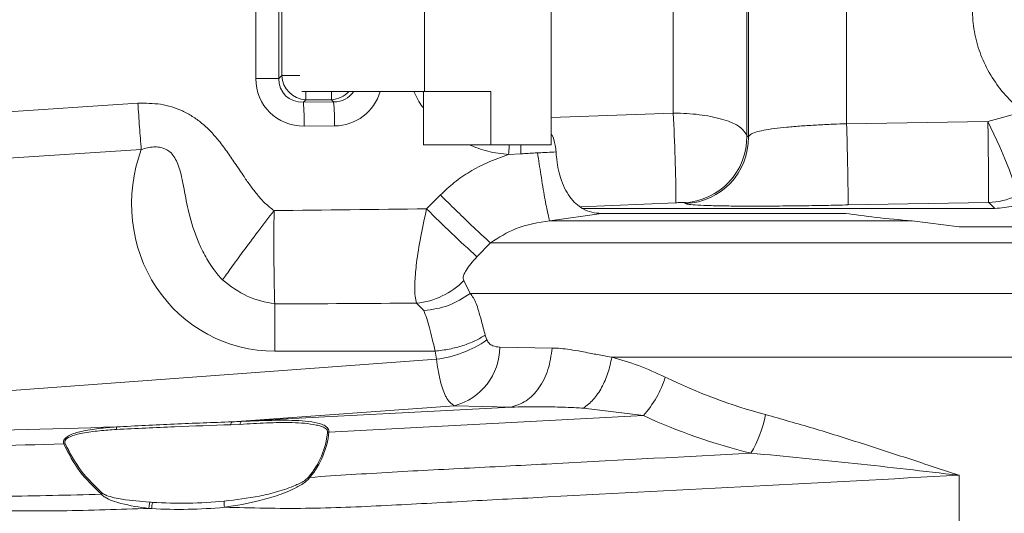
# Model space of a CAD drawing. Header units: millimetres. Extents: x 0 to 16820, y 0 to 11880.
# Tile 28 of 99: x 3788 to 3908, y 6269 to 6329. Entities that reach past the tile are written whole.
import ezdxf

# ---------------------------------------------------------------- set-up
doc = ezdxf.new("R2010")
doc.units = ezdxf.units.MM
doc.header["$LTSCALE"] = 20
doc.styles.add('SLDTEXTSTYLE0', font='TXT', dxfattribs={"width": 0.605})
doc.dimstyles.new('SLDDIMSTYLE1', dxfattribs={"dimtxt": 140, "dimasz": 100, "dimexe": 0, "dimexo": 0.0625, "dimgap": 35, "dimtad": 1, "dimtoh": 1, "dimdec": 4, "dimlfac": 20, "dimzin": 12, "dimdsep": 46, "dimtxsty": 'SLDTEXTSTYLE0', "dimsah": 1, "dimcen": 0.09, "dimadec": 1, "dimazin": 0, "dimtfac": 1, "dimtofl": 0, "dimtmove": 0, "dimatfit": 3, "dimfxl": 0, "dimfrac": 2, "dimtolj": 1, "dimtzin": 12, "dimarcsym": 0})

# ---------------------------------------------------------------- blocks, each defined once
blk = doc.blocks.new('*D5')
at = {"color": 7, "linetype": 'Continuous', "lineweight": 0}
for p, q in [((1293.27, 6330.23), (473.82, 6330.23)), ((4279.76, 6330.23), (5099.21, 6330.23))]:
    blk.add_line(p, q, dxfattribs=at)
blk.add_arc((2786.51, 6330.23), 2282.69, 180, 0, dxfattribs=at)
for points in [[(503.82, 6330.23), (491.01, 6229.93), (521, 6230.59)], [(5069.21, 6330.23), (5052.02, 6230.59), (5082.02, 6229.93)]]:
    blk.add_solid(points, dxfattribs=at)
at = {"color": 7, "linetype": 'Continuous', "lineweight": 0, "char_height": 140, "attachment_point": 1, "style": 'SLDTEXTSTYLE0'}
for s, insert in [('180°', (2619.58, 4228.01)), ('-', (2555.62, 4228.01))]:
    blk.add_mtext(s, dxfattribs=dict(at, insert=insert))

msp = doc.modelspace()

# ---------------------------------------------------------------- linework, layer by layer
at = {"color": 7, "linetype": 'Continuous', "lineweight": 0}
for p, q in [((3852.8681975, 6313.7342175), (3852.8681975, 6346.7342175)), ((3837.4210986, 6320.2342175), (3837.4210986, 6340.2342175)), ((3837.4210986, 6320.2342175), (3822.4648436, 6320.2342175)), ((3837.2863231, 6313.7342175), (3837.2863231, 6320.2342175)), ((3845.5075044, 6320.2342175), (3837.4210986, 6320.2342175)), ((3845.5075044, 6313.7342175), (3845.5075044, 6320.2342175)), ((3845.5075044, 6313.7342175), (3837.2863231, 6313.7342175)), ((3852.8681975, 6313.7342175), (3845.5075044, 6313.7342175)), ((3856.6135818, 6305.9569506), (3906.9863501, 6305.9569506)), ((3858.9934243, 6305.3525826), (3888.78772, 6305.3525826)), ((3896.9147937, 6304.4407106), (3902.6256434, 6303.7342175)), ((3902.6256434, 6303.7342175), (3916.5138564, 6303.7342175))]:
    msp.add_line(p, q, dxfattribs=at)
at = {"color": 8, "linetype": 'Continuous', "lineweight": 0}
for p, q in [((3876.7292583, 6345.659134), (3876.7292583, 6314.809301)), ((3876.9178768, 6314.6818635), (3876.9178768, 6345.7865716)), ((3888.9014312, 6344.1668514), (3888.9014312, 6316.3015836)), ((3867.7415925, 6317.5831106), (3867.7415925, 6342.8853245)), ((3816.8474634, 6321.8320116), (3816.8474634, 6338.6364234)), ((3819.6772077, 6338.6364234), (3819.6772077, 6321.8320116)), ((3820.0087657, 6322.1635696), (3820.0087657, 6338.3048654)), ((3819.6772077, 6321.8320116), (3820.0087657, 6322.1635696)), ((3820.0087657, 6322.1635696), (3822.2145876, 6322.1635696)), ((3819.6772077, 6321.8320116), (3816.8474634, 6321.8320116)), ((3822.9432085, 6319.2291268), (3822.9432085, 6320.2342175)), ((3826.0845043, 6319.2291268), (3826.0845043, 6320.2342175)), ((3772.4635897, 6316.823392), (3802.4683192, 6318.7939951)), ((3822.9432085, 6319.2291268), (3822.6555389, 6318.9414572)), ((3822.6555389, 6318.9414572), (3826.3447899, 6318.9688412)), ((3826.0845043, 6319.2291268), (3822.9432085, 6319.2291268)), ((3826.3447899, 6318.9688412), (3826.0845043, 6319.2291268)), ((3852.8681975, 6317.0540378), (3867.7415925, 6317.5831106)), ((3906.1234415, 6316.5745172), (3910.4373432, 6317.7492823)), ((3826.4494884, 6316.0343984), (3822.7602373, 6316.0070144)), ((3888.9014312, 6316.3015836), (3906.1234415, 6316.5745172)), ((3876.7292583, 6314.809301), (3876.9178768, 6314.6818635)), ((3802.8871131, 6313.1603363), (3772.1237535, 6311.1399091)), ((3849.18496, 6312.6320419), (3847.686322, 6312.5363502)), ((3837.6834813, 6305.9053862), (3839.3560778, 6307.6032724)), ((3868.0789056, 6306.6604843), (3856.4859121, 6306.1539109)), ((3869.2488879, 6306.5531777), (3869.0721904, 6306.6701747)), ((3906.2211277, 6306.7013844), (3889.0913654, 6306.3908048)), ((3858.9934243, 6305.3525826), (3852.6994662, 6304.4407106)), ((3852.6994662, 6304.4407106), (3896.9147937, 6304.4407106)), ((3845.4617296, 6301.7580245), (3843.8201777, 6300.0601383)), ((3916.5138564, 6301.7580245), (3845.4617296, 6301.7580245)), ((3842.240143, 6297.1706511), (3843.0032956, 6295.6006331)), ((3843.0032956, 6295.6006331), (4016.6384826, 6295.6006331)), ((3819.1653142, 6288.5440025), (3819.1653142, 6294.3038233)), ((3837.3550774, 6293.5020793), (3836.4554733, 6294.3992324)), ((3844.8337089, 6290.5026527), (3845.0325972, 6289.9100893)), ((3838.7149403, 6288.5440025), (3819.1653142, 6288.5440025)), ((3838.8741912, 6287.5563969), (3838.7149403, 6288.5440025)), ((3846.6061248, 6289.029573), (3852.9956731, 6288.9263965)), ((3754.7737229, 6281.3878676), (3838.8741912, 6287.5563969)), ((4004.9705989, 6287.8069692), (3860.2584403, 6287.8069692)), ((3841.0750777, 6281.894498), (3815.105191, 6279.9896809)), ((3815.105191, 6279.9896809), (3847.9796954, 6281.7225373)), ((3847.9796954, 6281.7225373), (3841.0750777, 6281.894498)), ((3864.1132476, 6280.6787194), (3856.812416, 6281.5815761)), ((3813.9507635, 6279.9220694), (3815.0757726, 6279.9719588)), ((3864.1132476, 6280.6787194), (3825.773627, 6278.6577899)), ((3814.9317431, 6279.6160331), (3813.8150972, 6279.5653229)), ((3902.6371481, 6273.4006265), (3902.6371481, 6252.5423859)), ((3798.0220878, 6271.0958064), (3798.1763534, 6271.1901643))]:
    msp.add_line(p, q, dxfattribs=at)
at = {"color": 8, "linetype": 'Continuous', "lineweight": 0, "flags": 128}
for points in [[(3906.1234415, 6316.5745172), (3906.8650385, 6315.0407861), (3907.5726178, 6313.4909833), (3908.213722, 6311.9961998), (3908.758943, 6310.6250028), (3909.1832712, 6309.4402903), (3909.4672421, 6308.4964061), (3909.5978298, 6307.8366472), (3909.569044, 6307.4912773)], [(3906.1234415, 6316.5745172), (3906.145108, 6314.8348968), (3906.1657329, 6313.0883306), (3906.1843247, 6311.4187847), (3906.1999895, 6309.906522), (3906.2119743, 6308.6242444), (3906.2197028, 6307.633597), (3906.2228037, 6306.9822052), (3906.2211277, 6306.7013844)]]:
    msp.add_lwpolyline(points, dxfattribs=at)
at = {"color": 7, "linetype": 'Continuous', "lineweight": 30}
msp.add_circle((2786.5138564, 6330.2342175), 2051, dxfattribs=at)
at = {"color": 8, "linetype": 'Continuous', "lineweight": 0}
for centre, radius, start, end in [((3823.0968747, 6322.3172358), 3.0919299, 182.848723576, 267.151276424), ((3825.9354456, 6322.3026593), 3.0771449, 272.77652725, 317.763286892), ((3790.0378327, 6316.3085953), 32.7237944, 359.47195746, 4.614840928), ((3793.7270838, 6316.3359792), 32.7237944, 359.47195746, 4.614840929), ((3684.7059572, 6306.4640731), 183.3730536, 0.061369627, 3.476328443), ((3391.9226289, 6301.8200693), 497.1897467, 0.5267356, 1.66907508), ((3868.722771, 6314.6702423), 8.0076948, 272.500921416, 0.995027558), ((3868.9105323, 6314.5543859), 8.0083592, 272.42148481, 0.912076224), ((3906.1006685, 6314.7018664), 8.0013888, 270.862608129, 295.688084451), ((3973.4094374, 6442.2547795), 192.3868296, 225.131288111, 227.655484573), ((3835.5220283, 6303.7703368), 9.4174793, 275.688403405, 315.509491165), ((3837.0313681, 6301.6116614), 14.1755584, 277.469594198, 304.36330002), ((3839.1789323, 6289.0757201), 7.4273358, 284.790935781, 359.644010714), ((3854.7789227, 6289.092746), 12.5668399, 317.968277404, 342.843052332), ((3814.3546382, 6279.5643114), 0.539542, 138.465020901, 179.892581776), ((3815.4689071, 6279.6057678), 0.5372621, 137.032201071, 178.90520214), ((3815.2544169, 6279.7086908), 0.3181569, 117.971503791, 124.159423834), ((3864.7239186, 6283.5636493), 14.5550618, 329.104252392, 349.041988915), ((3790.8525836, 6278.3078146), 9.0545204, 4.327626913, 6.313720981), ((3815.5236465, 6279.6810275), 10.1287247, 320.153628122, 354.058623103), ((3815.5729514, 6279.719373), 10.2557662, 320.153628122, 354.058623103), ((3825.8786181, 6277.3008131), 1.3610325, 94.424234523, 101.9001925), ((3793.9088958, 6275.7613498), 1.532258, 101.960573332, 108.105812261), ((3823.0442032, 6272.0464149), 1.1730791, 69.919313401, 77.398678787), ((3807.5772533, 6328.0038342), 58.0097185, 266.715262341, 275.377240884), ((3816.646718, 6269.8816366), 3.6517745, 174.220035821, 186.045638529), ((3807.5112522, 6327.9829599), 58.7444312, 266.388647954, 266.715230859), ((3807.5776877, 6328.0108469), 58.0167445, 266.388647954, 266.71523086), ((3807.5108123, 6327.9758591), 58.7373168, 266.715262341, 275.377240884)]:
    msp.add_arc(centre, radius, start, end, dxfattribs=at)
for centre, major_axis, ratio, start_param, end_param in [((3823.0273782, 6322.1430409), (4.7640455, 4.1432958), 0.9500640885, 2.4510363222, 3.9785919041), ((3822.9226797, 6322.1430409), (2.545265, 2.3145672), 0.8717099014, 2.4322176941, 3.959773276), ((3826.0815857, 6322.1664883), (-2.2207511, 2.5048497), 0.8957840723, 2.4448276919, 3.3925915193), ((3826.1862841, 6322.1664883), (-3.9487599, 4.8074886), 0.9640791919, 2.479190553, 3.7220621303), ((3819.7313533, 6307.0853732), (7.6665707, 17.0215502), 0.9589450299, 1.644698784, 3.5493036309), ((4034.4793968, 6282.9103437), (687.2700788, 0), 0.0349207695, 1.8612055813, 1.8895832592), ((4034.8981907, 6282.9103437), (687.2700788, 0), 0.0174603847, 1.8637073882, 1.8900923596), ((3921.5138564, 6393.8917253), (56.3122505, 107.7038146), 0.7446862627, 3.1612196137, 3.3051575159), ((3895.7126669, 6296.8895241), (107.9268319, 15.5660769), 0.0728476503, 3.8423676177, 3.8585998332), ((3922.7496561, 6389.1847929), (69.2378279, 102.5615844), 0.7696591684, 3.2691170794, 3.4130549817)]:
    msp.add_ellipse(centre, major_axis=major_axis, ratio=ratio, start_param=start_param, end_param=end_param, dxfattribs=at)
for points, knots in [([(3910.4373432, 6317.7492823), (3909.8547405, 6318.2468238), (3908.5921561, 6319.3250684), (3906.9641251, 6321.3430573), (3905.6203367, 6323.6849867), (3904.6952725, 6326.2387124), (3904.2247326, 6328.8924466), (3904.2286031, 6331.6409424), (3904.7244143, 6334.3609387), (3905.714381, 6336.994257), (3907.1446738, 6339.3983271), (3908.9758566, 6341.5284655), (3910.6661858, 6342.9554947), (3911.7496454, 6343.653555), (3912.04328, 6343.8427403)], [0, 0, 0, 0, 0.0748788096, 0.1622732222, 0.2521395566, 0.3373508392, 0.425244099, 0.5122895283, 0.6023625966, 0.6920344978, 0.7846808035, 0.8740244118, 0.9658586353, 1, 1, 1, 1]), ([(3837.2863231, 6318.2299271), (3837.2552423, 6318.2666633), (3836.7557133, 6318.8570847), (3836.4297331, 6319.5677603), (3836.1240355, 6320.2342175)], [0, 0, 0, 0, 0.0622202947, 1, 1, 1, 1]), ([(3802.4683192, 6318.7939951), (3803.398755, 6318.7986394), (3805.2577591, 6318.8079188), (3807.5015415, 6318.1047239), (3809.1337771, 6317.2196866), (3810.2635037, 6316.3946355), (3811.2905442, 6315.4383472), (3812.3088107, 6314.2866466), (3813.3075741, 6312.9562716), (3814.3490888, 6311.4214072), (3815.2976933, 6309.9952202), (3816.2070879, 6308.6976915), (3817.0584248, 6307.6028332), (3817.969048, 6306.5455721), (3818.7082877, 6305.9830431), (3819.0787531, 6305.7011352)], [0, 0, 0, 0, 0.1249158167, 0.2495809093, 0.3114846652, 0.3748969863, 0.4375782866, 0.5003222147, 0.5818846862, 0.6616344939, 0.750326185, 0.8127905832, 0.8751012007, 0.9374077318, 1, 1, 1, 1]), ([(3867.7415925, 6317.5831106), (3868.0455403, 6317.5810402), (3869.3768209, 6317.5719717), (3871.7424712, 6317.3512458), (3874.3483504, 6316.7320895), (3876.2283388, 6315.8409558), (3876.5628511, 6315.1520204), (3876.7292583, 6314.809301)], [0, 0, 0, 0, 0.0670449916, 0.2936547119, 0.5291362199, 0.7657630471, 1, 1, 1, 1]), ([(3876.9178768, 6314.6818635), (3876.9852566, 6314.7867524), (3877.1217456, 6314.9992223), (3877.7701951, 6315.2694837), (3878.7489859, 6315.5089907), (3880.0299714, 6315.7098987), (3881.591599, 6315.882403), (3883.328042, 6316.024397), (3885.2370387, 6316.1435671), (3887.104171, 6316.2354358), (3888.3484369, 6316.2812308), (3888.9014312, 6316.3015836)], [0, 0, 0, 0, 0.11862518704, 0.24029510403, 0.35585867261, 0.47488944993, 0.5849363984, 0.69843365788, 0.80401236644, 0.91289639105, 1, 1, 1, 1]), ([(3812.797866, 6297.2314787), (3812.7978634, 6297.2314811), (3812.7978406, 6297.2315023), (3812.7977673, 6297.2315772), (3812.797498, 6297.231849), (3812.7964939, 6297.2328814), (3812.7925594, 6297.2369273), (3812.4194129, 6297.6228601), (3811.8382111, 6298.3222937), (3811.1372716, 6299.3478751), (3810.6071396, 6300.2621725), (3810.1722498, 6301.126279), (3809.4326165, 6302.818197), (3808.7044171, 6305.2028024), (3808.1299086, 6308.140987), (3807.7521277, 6310.2121002), (3807.2991183, 6311.5377652), (3806.91065, 6312.2926965), (3806.404329, 6312.8719392), (3805.7963177, 6313.2588016), (3805.1095985, 6313.4542018), (3804.1161901, 6313.505267), (3803.3861729, 6313.3003935), (3802.8871131, 6313.1603363)], [0, 0, 0, 0, 0.0000005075, 0.0000044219, 0.0000152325, 0.0000560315, 0.0002143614, 0.0008381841, 0.0784284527, 0.1335404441, 0.1833086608, 0.234017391, 0.2757466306, 0.4548673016, 0.5978305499, 0.7109687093, 0.7565393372, 0.7958748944, 0.8294621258, 0.8623751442, 0.8942720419, 0.9277214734, 1, 1, 1, 1]), ([(3847.6863266, 6312.5362224), (3846.8263734, 6312.6344908), (3845.1580398, 6312.8251343), (3843.5949794, 6313.4374998), (3842.8376085, 6313.7342175)], [0, 0, 0, 0, 0.5154564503, 1, 1, 1, 1]), ([(3847.7639111, 6313.7342175), (3847.7602779, 6313.6692536), (3847.7392692, 6313.2935991), (3847.7102805, 6312.8791368), (3847.6863049, 6312.5363496)], [0, 0, 0, 0, 0.1729353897, 1, 1, 1, 1]), ([(3839.3560778, 6307.6032724), (3839.9106484, 6308.1255435), (3841.0263813, 6309.1762935), (3842.9551633, 6310.4804891), (3845.1634665, 6311.6620319), (3846.7985052, 6312.2285992), (3847.6857933, 6312.5360588)], [0, 0, 0, 0, 0.2334490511, 0.4696728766, 0.7122068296, 1, 1, 1, 1]), ([(3851.2056714, 6312.7395228), (3851.2056514, 6312.739522), (3851.1108457, 6312.7356272), (3850.436916, 6312.7070688), (3849.7636356, 6312.6660157), (3849.1850488, 6312.6307365)], [0, 0, 0, 0, 0.0000296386, 0.1406704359, 1, 1, 1, 1]), ([(3853.4665173, 6312.8510595), (3852.7546565, 6312.8156885), (3852.001015, 6312.7782414), (3851.24737, 6312.7415534), (3851.2055892, 6312.7395194)], [0, 0, 0, 0, 0.9445616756, 1, 1, 1, 1]), ([(3852.6994662, 6304.4407106), (3852.6288552, 6304.6641356), (3852.4876332, 6305.1109855), (3852.0900629, 6307.199311), (3851.641683, 6309.8584596), (3851.3416748, 6311.8408442), (3851.2056702, 6312.7395313)], [0, 0, 0, 0, 0.261145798, 0.522291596, 0.783437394, 1, 1, 1, 1]), ([(3869.0721904, 6306.6701747), (3869.0542307, 6306.6733857), (3869.0183187, 6306.6798064), (3868.8128191, 6306.6813639), (3868.5251003, 6306.6763869), (3868.2609428, 6306.6679046), (3868.1126113, 6306.6618582), (3868.0789056, 6306.6604843)], [0, 0, 0, 0, 0.2397540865, 0.4794100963, 0.7134980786, 0.9348974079, 1, 1, 1, 1]), ([(3889.0913654, 6306.3908048), (3888.1742828, 6306.3704894), (3886.1332524, 6306.3252761), (3883.0399798, 6306.2779164), (3879.8916573, 6306.247519), (3876.9998407, 6306.240606), (3874.4221038, 6306.2566202), (3872.2893591, 6306.2967229), (3870.6696116, 6306.360188), (3869.5905232, 6306.4443753), (3869.3627739, 6306.5169079), (3869.2488879, 6306.5531777)], [0, 0, 0, 0, 0.0893905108, 0.1989447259, 0.3085051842, 0.421444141, 0.5343971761, 0.6508234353, 0.7672714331, 0.883624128, 1, 1, 1, 1]), ([(3906.9863501, 6305.9569506), (3906.8159047, 6306.1237682), (3906.5611535, 6306.3730972), (3906.3056744, 6306.6197564), (3906.2211277, 6306.7013844)], [0, 0, 0, 0, 0.6690660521, 1, 1, 1, 1]), ([(3819.0787531, 6305.7011352), (3818.4115237, 6304.8288343), (3817.0813589, 6303.0898464), (3815.2813303, 6300.6844764), (3813.7591817, 6298.6099799), (3813.1178946, 6297.6903911), (3812.797866, 6297.2314787)], [0, 0, 0, 0, 0.25074184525, 0.49986997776, 0.7504146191, 1, 1, 1, 1]), ([(3819.0787531, 6305.7011352), (3819.0694707, 6304.4477669), (3819.0509076, 6301.9412829), (3819.069322, 6298.5669232), (3819.1103026, 6295.8069107), (3819.1470529, 6294.8048192), (3819.1654262, 6294.3038239)], [0, 0, 0, 0, 0.2500755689, 0.5001007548, 0.7500755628, 1, 1, 1, 1]), ([(3836.4554733, 6294.3992324), (3836.3872909, 6294.6641949), (3836.2265993, 6295.2886561), (3836.2169591, 6296.9680123), (3836.4390071, 6299.4292054), (3836.9097981, 6302.4665785), (3837.4265256, 6304.7632894), (3837.6834813, 6305.9053862)], [0, 0, 0, 0, 0.1502032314, 0.3539976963, 0.5439626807, 0.7732240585, 1, 1, 1, 1]), ([(3852.6994662, 6304.4407106), (3851.2948195, 6304.2286932), (3848.7141191, 6303.8391621), (3846.4798917, 6302.4095256), (3845.4617296, 6301.7580245)], [0, 0, 0, 0, 0.5442889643, 1, 1, 1, 1]), ([(3843.8201777, 6300.0601383), (3843.5603697, 6299.7784348), (3843.0631953, 6299.2393605), (3842.5134277, 6298.4691538), (3842.1920747, 6297.8356222), (3842.1023492, 6297.3933308), (3842.199385, 6297.2365173), (3842.240143, 6297.1706511)], [0, 0, 0, 0, 0.2671663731, 0.5112556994, 0.6922157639, 0.8707216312, 1, 1, 1, 1]), ([(3819.1653142, 6294.3038233), (3818.0169958, 6294.5381069), (3815.7177477, 6295.0072068), (3813.7718965, 6296.4894936), (3812.797866, 6297.2314787)], [0, 0, 0, 0, 0.4994321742, 1, 1, 1, 1]), ([(3843.0032956, 6295.6006331), (3843.1364891, 6295.4244716), (3843.4037429, 6295.0710025), (3843.7283236, 6294.3670015), (3844.0486803, 6293.4445545), (3844.3718757, 6292.1777144), (3844.672412, 6291.087674), (3844.8337089, 6290.5026527)], [0, 0, 0, 0, 0.17007348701, 0.34125366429, 0.51520641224, 0.73981279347, 1, 1, 1, 1]), ([(3845.0325972, 6289.9100893), (3845.1145856, 6289.7654309), (3845.2983707, 6289.4411646), (3845.8470543, 6289.1199335), (3846.3116316, 6289.0646297), (3846.6061248, 6289.029573)], [0, 0, 0, 0, 0.227718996, 0.5104549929, 1, 1, 1, 1]), ([(3852.9956731, 6288.9263965), (3853.3286157, 6288.9133555), (3854.0503867, 6288.8850844), (3855.2290537, 6288.7335074), (3856.4178025, 6288.5337365), (3857.7248918, 6288.2780392), (3858.9615703, 6288.0336099), (3859.872485, 6287.8744187), (3860.2584403, 6287.8069692)], [0, 0, 0, 0, 0.1420868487, 0.3080235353, 0.4981114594, 0.6389054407, 0.8470039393, 1, 1, 1, 1]), ([(3841.0750777, 6281.894498), (3840.7623689, 6282.0925599), (3840.3712448, 6282.340288), (3839.7812752, 6283.4938717), (3839.2791009, 6284.9142766), (3839.0082421, 6286.6816867), (3838.8741912, 6287.5563969)], [0, 0, 0, 0, 0.3421144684, 0.4279035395, 0.716863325, 1, 1, 1, 1]), ([(3860.2584403, 6287.8069692), (3861.3385371, 6287.4969827), (3863.5091841, 6286.8740094), (3865.6905875, 6285.8833613), (3866.7865419, 6285.3856518)], [0, 0, 0, 0, 0.4975920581, 1, 1, 1, 1]), ([(3856.812416, 6281.5815761), (3856.1842235, 6281.62133), (3854.7031362, 6281.7150579), (3852.3191393, 6281.7605243), (3849.9890546, 6281.7643536), (3848.5503417, 6281.7344129), (3847.9796954, 6281.7225373)], [0, 0, 0, 0, 0.2140782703, 0.5047316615, 0.8035584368, 1, 1, 1, 1]), ([(3799.8521851, 6279.3035614), (3802.2052596, 6279.4267763), (3806.9465576, 6279.6750465), (3811.6045177, 6279.8393225), (3813.9507635, 6279.9220694)], [0, 0, 0, 0, 0.4962933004, 1, 1, 1, 1]), ([(3825.597963, 6278.6325946), (3825.5987925, 6278.6531642), (3825.6027376, 6278.7509902), (3825.5448961, 6278.9252304), (3825.3051098, 6279.1782237), (3824.8429646, 6279.3883658), (3823.5392309, 6279.7035446), (3821.3167285, 6279.8860156), (3818.1725838, 6279.7963727), (3816.0121098, 6279.6761511), (3814.9317431, 6279.6160331)], [0, 0, 0, 0, 0.0068195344, 0.0324327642, 0.0634667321, 0.1273048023, 0.1907954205, 0.4582449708, 0.7290899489, 1, 1, 1, 1]), ([(3815.0757726, 6279.9719588), (3816.0368346, 6280.0122429), (3818.1409522, 6280.1004398), (3820.7499396, 6280.1327653), (3822.9021762, 6280.0410579), (3824.1647418, 6279.8585614), (3825.0471793, 6279.5813622), (3825.5031207, 6279.3171085), (3825.7303662, 6279.0092262), (3825.7814461, 6278.8004887), (3825.7749966, 6278.6827849), (3825.773627, 6278.6577899)], [0, 0, 0, 0, 0.2331627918, 0.5104789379, 0.6532073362, 0.7954159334, 0.8603982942, 0.9279988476, 0.9624905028, 0.9920346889, 1, 1, 1, 1]), ([(3879.0135944, 6280.7968839), (3880.9384479, 6280.2562648), (3884.7813594, 6279.1769351), (3890.6560394, 6277.3263618), (3896.5817908, 6275.3972989), (3900.5912235, 6274.0721873), (3902.6176281, 6273.4070338), (3902.6371481, 6273.4006265)], [0, 0, 0, 0, 0.2516787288, 0.5024689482, 0.7500267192, 0.9975920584, 1, 1, 1, 1]), ([(3754.8509873, 6279.2120527), (3761.5621914, 6279.0033706), (3776.5638238, 6278.5369009), (3791.5630735, 6279.0306811), (3799.8521851, 6279.3035614)], [0, 0, 0, 0, 0.4473649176, 1, 1, 1, 1]), ([(3793.4327116, 6277.2177369), (3793.4136418, 6277.2990058), (3793.3753277, 6277.4622871), (3793.4489839, 6277.716549), (3793.6653304, 6277.9979895), (3794.3359464, 6278.4359005), (3795.7404297, 6278.8246923), (3797.6983057, 6279.1316934), (3799.133533, 6279.2462168), (3799.8521851, 6279.3035614)], [0, 0, 0, 0, 0.042193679, 0.08477338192, 0.13404857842, 0.21396955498, 0.4371627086, 0.71817410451, 1, 1, 1, 1]), ([(3799.8812883, 6278.9910646), (3799.178172, 6278.9425136), (3797.7735064, 6278.8455199), (3795.8599004, 6278.5885726), (3794.4852132, 6278.2744109), (3793.8140162, 6277.908885), (3793.5999106, 6277.6744526), (3793.5302531, 6277.460581), (3793.5710105, 6277.32701), (3793.5913529, 6277.2603432)], [0, 0, 0, 0, 0.29138186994, 0.58211428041, 0.80558535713, 0.88131750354, 0.92572114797, 0.96292659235, 1, 1, 1, 1]), ([(3813.8150972, 6279.5653229), (3811.5345104, 6279.4924138), (3806.9409785, 6279.3455609), (3802.2455438, 6279.1097837), (3799.8812883, 6278.9910646)], [0, 0, 0, 0, 0.4964778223, 1, 1, 1, 1]), ([(3793.4327116, 6277.2177369), (3787.180089, 6277.054472), (3777.6601777, 6276.8058935), (3764.8642103, 6276.9950619), (3758.3337431, 6277.3537612), (3755.0670503, 6277.533191)], [0, 0, 0, 0, 0.4888634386, 0.7443175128, 1, 1, 1, 1]), ([(3798.0220878, 6271.0958064), (3797.0917318, 6271.9852115), (3795.2026434, 6273.7911489), (3794.0285675, 6276.0641598), (3793.4327116, 6277.2177369)], [0, 0, 0, 0, 0.4924894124, 1, 1, 1, 1]), ([(3793.5913529, 6277.2603432), (3794.1895495, 6276.1172878), (3795.3687275, 6273.8640726), (3797.2496314, 6272.0727497), (3798.1763534, 6271.1901643)], [0, 0, 0, 0, 0.5072996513, 1, 1, 1, 1]), ([(3823.4469719, 6273.1481826), (3826.7972387, 6273.3702607), (3833.4974282, 6273.8143941), (3843.5274833, 6274.3068379), (3858.1020089, 6275.0875495), (3869.3301046, 6275.6764607), (3877.2136611, 6276.0899515)], [0, 0, 0, 0, 0.186682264, 0.3733453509, 0.5600084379, 1, 1, 1, 1]), ([(3902.6371481, 6273.4006265), (3902.616, 6273.4030511), (3898.3386211, 6273.8934472), (3891.9433021, 6274.6311573), (3883.5157447, 6275.5176621), (3879.3088501, 6275.9117383), (3877.21368, 6276.0899499), (3877.2136611, 6276.0899515)], [0, 0, 0, 0, 0.0024632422, 0.4982125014, 0.7489564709, 0.9999977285, 1, 1, 1, 1]), ([(3813.0135092, 6270.2494009), (3814.4413403, 6270.4186624), (3816.6196322, 6270.6768869), (3819.5349976, 6271.3774441), (3821.4111934, 6272.022833), (3822.7447197, 6272.6528825), (3823.1730897, 6273.0680984), (3823.3001289, 6273.1912366)], [0, 0, 0, 0, 0.4000637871, 0.6103352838, 0.8235816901, 0.9476806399, 1, 1, 1, 1]), ([(3902.6371481, 6273.4006265), (3885.9157864, 6272.5166316), (3865.9098714, 6271.4589948), (3842.6178747, 6270.2405888), (3832.7656883, 6269.7032994), (3822.8965087, 6269.2510554), (3816.3111361, 6269.4149851), (3813.0152535, 6269.4970295)], [0, 0, 0, 0, 0.55986278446, 0.6698358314, 0.77980887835, 0.88979756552, 1, 1, 1, 1]), ([(3823.4469719, 6273.1481826), (3823.4469625, 6273.1481686), (3823.344666, 6272.9957612), (3822.8773242, 6272.5237775), (3821.5854609, 6271.7507586), (3819.6505084, 6270.9621618), (3816.7022357, 6270.0955891), (3814.4671331, 6269.6874525), (3813.015273, 6269.497032), (3813.0152535, 6269.4970295)], [0, 0, 0, 0, 0.000005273, 0.0574527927, 0.1855586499, 0.3931802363, 0.6066950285, 0.999994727, 1, 1, 1, 1]), ([(3754.737328, 6272.5997361), (3757.8495139, 6272.2443244), (3764.4291062, 6271.4929348), (3774.8919826, 6270.9615015), (3786.2129041, 6270.7577132), (3794.0429916, 6270.9817368), (3798.0226879, 6271.0955983)], [0, 0, 0, 0, 0.216693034, 0.4581191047, 0.7245852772, 1, 1, 1, 1]), ([(3803.810964, 6269.3551927), (3800.2513221, 6269.2366046), (3793.2053287, 6269.0018701), (3782.8079856, 6269.0710931), (3772.8458345, 6269.467038), (3763.5141813, 6270.1578553), (3757.5584564, 6270.958215), (3754.7120864, 6271.3407243)], [0, 0, 0, 0, 0.2171414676, 0.4298121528, 0.6337848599, 0.8249778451, 1, 1, 1, 1]), ([(3803.8110428, 6269.3551794), (3803.8110233, 6269.3551817), (3802.6567838, 6269.4884902), (3800.8143545, 6269.8033925), (3798.8492901, 6270.4343452), (3798.1564896, 6270.9288377), (3798.0415133, 6271.0697786), (3798.0232912, 6271.0956085), (3798.0232823, 6271.095621)], [0, 0, 0, 0, 0.000009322, 0.5517696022, 0.8925553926, 0.9808148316, 0.999990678, 1, 1, 1, 1]), ([(3798.1769091, 6271.1904528), (3798.1771199, 6271.1902684), (3798.2953554, 6271.0868818), (3799.0493766, 6270.7524311), (3800.9912258, 6270.3588288), (3802.7946775, 6270.205355), (3803.923314, 6270.109308)], [0, 0, 0, 0, 0.0001703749, 0.0955349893, 0.4339675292, 1, 1, 1, 1])]:
    msp.add_open_spline(points, degree=3, knots=knots, dxfattribs=at)
for points in [[(3802.4683192, 6318.7939951), (3802.5348975, 6317.8117279), (3802.6680543, 6315.8471936), (3802.8140935, 6314.0559554), (3802.8871131, 6313.1603363)], [(3845.4617296, 6301.7580245), (3845.1442511, 6302.0447289), (3844.509294, 6302.6181377), (3843.0066876, 6304.042726), (3841.250292, 6305.7381444), (3839.9874825, 6306.9815631), (3839.3560778, 6307.6032724)], [(3843.0032956, 6295.6006331), (3842.1487281, 6295.0389631), (3840.439593, 6293.9156232), (3838.3832493, 6293.6399273), (3837.3550774, 6293.5020793)], [(3838.7149403, 6288.5440025), (3838.4882965, 6289.5552724), (3838.0350089, 6291.5778122), (3837.5817212, 6292.8606569), (3837.3550774, 6293.5020793)], [(3844.8337089, 6290.5026527), (3844.43367, 6290.2628243), (3843.6335923, 6289.7831677), (3842.1186789, 6289.2108197), (3840.4613503, 6288.7677162), (3839.297077, 6288.6185737), (3838.7149403, 6288.5440025)], [(3852.9956731, 6288.9263965), (3852.8656244, 6288.0271896), (3852.605527, 6286.2287757), (3851.4431144, 6283.9685505), (3849.8668903, 6282.2955938), (3848.6087604, 6281.9135561), (3847.9796954, 6281.7225373)], [(3860.2584403, 6287.8069692), (3860.127823, 6287.1576781), (3859.8665883, 6285.859096), (3859.0630042, 6284.0751353), (3858.0364399, 6282.5528532), (3857.220424, 6281.9053351), (3856.812416, 6281.5815761)], [(3803.8110428, 6269.3551794), (3803.8162217, 6269.426454), (3803.8265795, 6269.569003), (3803.8526271, 6269.7724445), (3803.8846831, 6269.9592868), (3803.9104371, 6270.059301), (3803.923314, 6270.109308)], [(3804.1452763, 6269.3350409), (3804.1500639, 6269.4063391), (3804.1596391, 6269.5489353), (3804.1845698, 6269.7524441), (3804.2156001, 6269.9393482), (3804.2408049, 6270.0393954), (3804.2534073, 6270.089419)]]:
    msp.add_open_spline(points, degree=3, dxfattribs=at)
at = {"color": 7, "linetype": 'Continuous', "lineweight": 0}
for points, knots in [([(3852.8681975, 6315.091687), (3852.9024387, 6315.0402985), (3853.1354141, 6314.6906535), (3853.3609311, 6313.8814313), (3853.4383037, 6313.1263838), (3853.4665173, 6312.8510595)], [0, 0, 0, 0, 0.0986682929, 0.6713338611, 1, 1, 1, 1]), ([(3849.1527402, 6313.7342175), (3849.1546323, 6313.6844599), (3849.1677529, 6313.3394201), (3849.1770729, 6312.9575433), (3849.1850488, 6312.6307365)], [0, 0, 0, 0, 0.1442085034, 1, 1, 1, 1]), ([(3858.9934243, 6305.3525826), (3858.5981138, 6305.379769), (3857.8079044, 6305.4341134), (3856.4664637, 6305.9868191), (3855.0647215, 6307.2385405), (3853.9557902, 6309.5094942), (3853.550284, 6311.5660266), (3853.4789494, 6312.6603441), (3853.4665173, 6312.8510595)], [0, 0, 0, 0, 0.143529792, 0.2869101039, 0.5189443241, 0.7521895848, 0.9568121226, 1, 1, 1, 1]), ([(3910.3726376, 6306.7023828), (3910.0003329, 6306.546668), (3908.919251, 6306.0945103), (3907.7517713, 6306.0114237), (3906.9863501, 6305.9569506)], [0, 0, 0, 0, 0.34438155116, 1, 1, 1, 1]), ([(3888.78772, 6305.3525826), (3889.9691326, 6305.1829284), (3892.3582186, 6304.8398487), (3895.3848457, 6304.5747281), (3896.9147937, 6304.4407106)], [0, 0, 0, 0, 0.4945039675, 1, 1, 1, 1])]:
    msp.add_open_spline(points, degree=3, knots=knots, dxfattribs=at)

# ---------------------------------------------------------------- dimensions: what is measured, and where the dimension line sits
dim = msp.add_angular_dim_2l(base=(2786.5138564, 4047.5396719), line1=((1293.2695837, 6330.2342175), (2786.5138564, 6330.2342175)), line2=((4279.7581291, 6330.2342175), (2786.5138564, 6330.2342175)), text='-<>', dimstyle='SLDDIMSTYLE1', dxfattribs=at)
dim.commit()
dim.dimension.update_dxf_attribs({"geometry": '*D5', "text_midpoint": (2786.5138564, 4047.5396719), "dimtype": 162})

doc.saveas('drawing.dxf')
